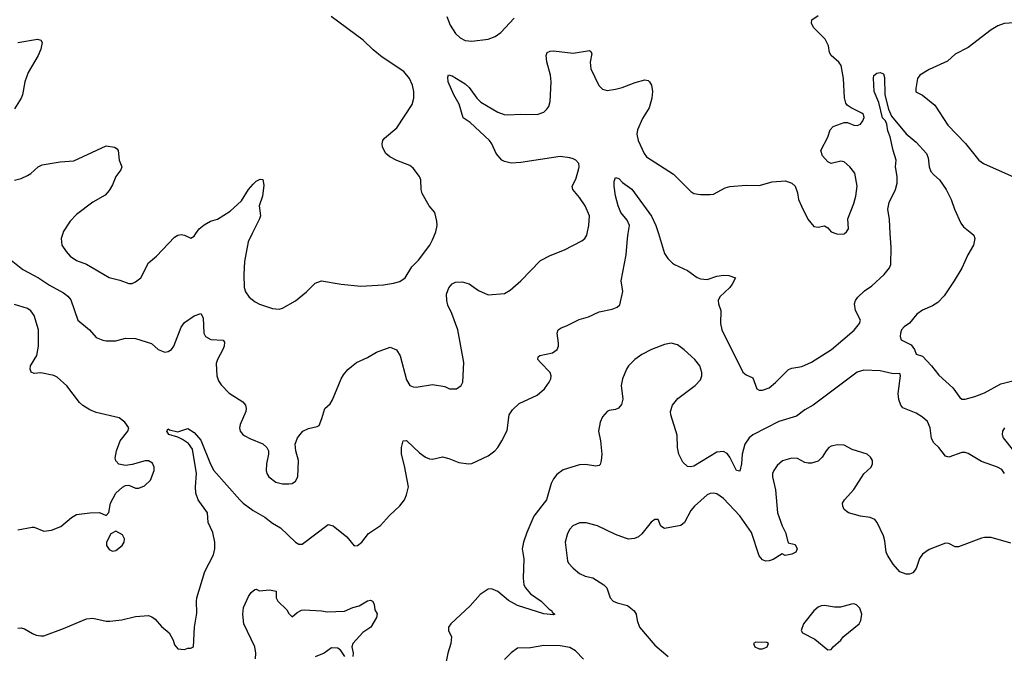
# Model space of a CAD drawing. Header units: inches. Extents: x 1834610 to 2027685, y 642842 to 774116.
# Tile 216 of 256: x 1883321 to 1889351, y 727430 to 731310. Entities that reach past the tile are written whole.
import ezdxf

# ---------------------------------------------------------------- set-up
doc = ezdxf.new("R2010")
doc.units = ezdxf.units.IN
doc.header["$MEASUREMENT"] = 0
doc.layers.add('B8782', color=7, linetype='Continuous')
doc.layers.add('B8783', color=7, linetype='Continuous')

msp = doc.modelspace()

# ---------------------------------------------------------------- linework, layer by layer
at = {"layer": 'B8782', "color": 5}
for points, elevation in [([(1883270, 729837), (1883339.6, 729779.6), (1883436.3, 729730), (1883504.5, 729684.5), (1883590, 729637), (1883616.1, 729616.1), (1883633.7, 729593.7), (1883676.4, 729470), (1883748.4, 729410), (1883790, 729364), (1883830, 729347.7), (1883850, 729343), (1883910, 729344.4), (1883970, 729360.3), (1884030, 729358.7), (1884127.5, 729327.5), (1884170, 729290.6), (1884190, 729281.6), (1884210, 729274.9), (1884230, 729278), (1884250, 729290.6), (1884265.1, 729310), (1884310, 729426.8), (1884330, 729456.3), (1884390, 729497.1), (1884430.4, 729510.4), (1884445.3, 729485.3), (1884449.1, 729390), (1884458.4, 729370), (1884491.4, 729351.4), (1884567.9, 729347.9), (1884575.3, 729335.3), (1884573.4, 729310), (1884565.7, 729290), (1884532.4, 729230), (1884525.2, 729205.2), (1884528, 729130), (1884538.8, 729098.8), (1884554.6, 729074.6), (1884603.9, 729023.9), (1884686.8, 728970), (1884704, 728950), (1884708, 728930), (1884705.5, 728910), (1884670.6, 728830), (1884667.3, 728810), (1884670.7, 728790), (1884686.8, 728770), (1884700.7, 728760.7), (1884730, 728744.4), (1884810, 728713.4), (1884834, 728690), (1884843.8, 728670), (1884844.9, 728650), (1884831.8, 728590), (1884830.4, 728550), (1884834.4, 728530), (1884846, 728510), (1884890, 728478.7), (1884930, 728467.2), (1884970, 728466.7), (1884990, 728470.4), (1885010, 728483), (1885024.2, 728510), (1885028, 728610), (1885011.6, 728670), (1885007.3, 728710), (1885022.7, 728750), (1885054, 728790), (1885090, 728807.3), (1885142, 728818), (1885154.6, 728825.4), (1885172.3, 728867.7), (1885189.4, 728930), (1885222.5, 728957.5), (1885237.2, 728982.8), (1885289.6, 729110), (1885304.2, 729135.8), (1885330, 729167.3), (1885353.1, 729186.9), (1885384, 729210), (1885450, 729240.5), (1885505.6, 729274.4), (1885590, 729304.9), (1885628.3, 729288.3), (1885651.7, 729251.7), (1885690, 729104.7), (1885710.4, 729070.4), (1885730, 729061.6), (1885750, 729060.4), (1885850, 729076.3), (1885924.5, 729064.5), (1885954, 729050), (1885995.3, 729050), (1886024, 729070), (1886034, 729090), (1886041.2, 729210), (1886004.5, 729410), (1885967.3, 729510), (1885942.2, 729562.2), (1885936, 729590), (1885935.7, 729630), (1885950, 729668.4), (1885959.2, 729680.8), (1885970, 729692.3), (1885990, 729702.2), (1886030, 729705.4), (1886072.9, 729692.9), (1886130, 729651.8), (1886190, 729626), (1886290, 729633.4), (1886325.6, 729654.4), (1886390, 729710.4), (1886510, 729835.3), (1886570, 729866.4), (1886658.3, 729901.7), (1886764.4, 729955.6), (1886782.7, 729970), (1886794, 729990), (1886796.2, 730000)], 560), ([(1883310, 727584.4), (1883330, 727586.4), (1883350, 727580.5), (1883398.8, 727550), (1883421.2, 727541.2), (1883450, 727535.8), (1883470, 727537.6), (1883590, 727580.6), (1883730, 727641.3), (1883770, 727644.6), (1883850, 727627), (1883874.1, 727625.9), (1883946.2, 727633.8), (1884030, 727655.5), (1884110, 727660.5), (1884130, 727653.4), (1884150, 727639.1), (1884190, 727594), (1884236.1, 727556.1), (1884261, 727510), (1884270, 727482), (1884290, 727458), (1884330, 727452), (1884350, 727462), (1884370, 727462), (1884386, 727470), (1884392.3, 727590), (1884405.1, 727674.9), (1884403, 727750), (1884406.3, 727770), (1884455.6, 727930), (1884507.7, 728032.3), (1884515.6, 728070), (1884515.6, 728110), (1884503.1, 728170), (1884474.8, 728230), (1884471.8, 728290), (1884413.7, 728370), (1884399.5, 728410), (1884397.4, 728450), (1884403.2, 728530), (1884379.6, 728679.6), (1884354.3, 728714.3), (1884318.8, 728738.8), (1884290, 728753.2), (1884234, 728770), (1884221.2, 728790), (1884230, 728804.7), (1884238.8, 728798.8), (1884290, 728786.8), (1884350, 728806.8), (1884390, 728782), (1884430, 728734.9), (1884488.8, 728588.8), (1884510, 728550.3), (1884670.2, 728370), (1884690, 728349.4), (1884750, 728303.7), (1884822.6, 728262.6), (1884870, 728227.2), (1884919, 728199), (1885010, 728110.5), (1885030, 728099.1), (1885050, 728099.1), (1885210, 728219.1), (1885241, 728210), (1885323.8, 728143.8), (1885368.6, 728088.6), (1885390, 728090.8), (1885416, 728110), (1885456.9, 728163.1), (1885530, 728213.4), (1885585.3, 728274.7), (1885650, 728333.4), (1885676.9, 728370), (1885690, 728401), (1885702, 728450), (1885678, 728578), (1885658.9, 728650), (1885659.6, 728690), (1885670, 728730.8), (1885690, 728733), (1885770, 728658), (1885806.8, 728630), (1885830, 728620.4), (1885850, 728618.4), (1885910, 728633), (1885950, 728623.8), (1886010, 728597.6), (1886069.6, 728590.4), (1886090, 728593), (1886190, 728638.4), (1886231.3, 728670), (1886249.6, 728690), (1886274.5, 728730), (1886305.6, 728794.4), (1886317.7, 728890), (1886338.8, 728921.2), (1886380.6, 728959.4), (1886490, 729010.3), (1886534, 729050), (1886563.5, 729090), (1886573.5, 729110), (1886576.5, 729130), (1886569.8, 729150), (1886509.7, 729210), (1886494, 729230), (1886495.5, 729244.5), (1886507.2, 729252.8), (1886584.5, 729270), (1886612.1, 729290), (1886619.8, 729310), (1886621, 729330), (1886611.6, 729390), (1886619.3, 729410), (1886636.9, 729423.1), (1886670, 729434.4), (1886746.5, 729473.5), (1886804.5, 729490), (1886870, 729520.2), (1886950, 729537), (1886979.3, 729550), (1886995.7, 729564.3), (1887015.4, 729644.6), (1887004.9, 729710), (1887035.6, 729870), (1887043.1, 729970), (1887047.6, 730000)], 540), ([(1883584.9, 730000), (1883575.5, 729970), (1883579.1, 729930), (1883604.9, 729890), (1883630, 729862), (1883670, 729836.4), (1883730, 729812.2), (1883870, 729730.4), (1883935.3, 729715.3), (1883990, 729695.5), (1884010, 729695.5), (1884030, 729703.8), (1884063.7, 729730), (1884110, 729820.5), (1884158, 729862), (1884270, 729979.1), (1884290, 729990.6), (1884310, 729994), (1884330.6, 729990.6), (1884370, 729971.3), (1884390, 729984.7), (1884400.6, 730000)], 580), ([(1884745.3, 730000), (1884720.2, 729950), (1884698.6, 729830), (1884693.7, 729750), (1884696.5, 729670), (1884703.1, 729643.1), (1884727, 729610), (1884762.8, 729582.8), (1884790, 729567.4), (1884870, 729542.4), (1884910, 729538), (1884930, 729543), (1885010, 729587.7), (1885077, 729643), (1885130, 729696), (1885169.1, 729710.9), (1885290.3, 729690.3), (1885410, 729677.4), (1885550, 729687), (1885610, 729696.4), (1885650, 729706.4), (1885680.9, 729730), (1885723.1, 729796.9), (1885762.3, 729837.7), (1885831.8, 729930), (1885850, 729961), (1885865.4, 730000)], 580), ([(1887232.6, 730000), (1887270, 729879.3), (1887290, 729847), (1887319.1, 729819.1), (1887330.4, 729810), (1887410, 729774.7), (1887470, 729731.3), (1887490, 729722.9), (1887530, 729719.3), (1887590, 729739.7), (1887630, 729745.2), (1887662.7, 729742.7), (1887704.7, 729730), (1887684.2, 729690), (1887668.9, 729670), (1887608, 729612), (1887598.3, 729590), (1887599.5, 729570), (1887614.7, 729530), (1887612.5, 729450), (1887620.5, 729410), (1887750, 729151.1), (1887770, 729135.2), (1887810, 729117.7), (1887834.4, 729050), (1887850, 729041.8), (1887870, 729041.1), (1887910, 729055.4), (1887950, 729087.3), (1888030, 729167.1), (1888050, 729175.6), (1888110, 729187.2), (1888170, 729212.8), (1888291.6, 729290), (1888431.6, 729408.4), (1888464.4, 729450), (1888470.6, 729470), (1888440.3, 729530), (1888433.6, 729570), (1888440.3, 729590), (1888453.3, 729610), (1888495.1, 729650), (1888538.9, 729681.1), (1888615.8, 729750), (1888647.8, 729790), (1888655.5, 729810), (1888657.4, 729917.4), (1888652.3, 730000)], 540), ([(1888319.3, 730000), (1888330, 729996), (1888370, 729998.8), (1888371.5, 730000)], 560), ([(1889151.1, 730000), (1889163, 729990), (1889170.4, 729970), (1889161.3, 729930), (1889127, 729870), (1889090, 729789.4), (1889044.2, 729710), (1888981.3, 729618.7), (1888942.6, 729577.4), (1888910, 729557.7), (1888850, 729531), (1888814.1, 729505.9), (1888770, 729452.4), (1888736.4, 729430), (1888721.1, 729410), (1888715.3, 729390), (1888713.7, 729370), (1888718.4, 729350), (1888779.3, 729319.3), (1888800.9, 729290), (1888810, 729262), (1888850, 729248.8), (1888905.2, 729190), (1888950, 729133.7), (1889035.4, 729055.4), (1889077.3, 728997.3), (1889090, 728987), (1889110, 728985.7), (1889170, 729002), (1889230, 729025.2), (1889330, 729079.5), (1889410, 729100.7)], 540), ([(1883310, 728186), (1883397, 728203), (1883410, 728202.4), (1883470, 728177.6), (1883516.5, 728183.5), (1883572.9, 728207.1), (1883638, 728262), (1883670, 728280.4), (1883750.9, 728290.9), (1883810, 728291.3), (1883850, 728274), (1883868, 728292), (1883877.2, 728350), (1883910, 728410.8), (1883950, 728446.8), (1883970, 728457.3), (1883990, 728458.8), (1884030, 728440.7), (1884050, 728440.7), (1884084.8, 728455.2), (1884122.7, 728490), (1884143.7, 728550), (1884143.7, 728570), (1884134.5, 728594.5), (1884109.4, 728609.4), (1884090, 728609.4), (1884010, 728585.1), (1883970, 728579.5), (1883927.8, 728587.8), (1883910, 728609), (1883905.8, 728625.8), (1883913.3, 728670), (1883937.4, 728730), (1883982.9, 728790), (1883989.5, 728810), (1883965.6, 728845.6), (1883930, 728871.6), (1883790, 728904.8), (1883750, 728921.8), (1883707.2, 728947.2), (1883686.5, 728966.5), (1883610, 729067.3), (1883550, 729120.5), (1883531.1, 729131.1), (1883450, 729147.8), (1883410, 729142.9), (1883392, 729152), (1883384.5, 729170), (1883387.6, 729190), (1883426, 729254), (1883436.9, 729310), (1883435.6, 729410), (1883410, 729498), (1883390, 729527.3), (1883370, 729540.5), (1883290, 729565.6)], 560), ([(1889352, 728530), (1889334.6, 728554.6), (1889308.9, 728568.9), (1889210, 728603.5), (1889130, 728653.5), (1889110, 728659.2), (1889090, 728658.7), (1889010, 728631.3), (1888990, 728636.2), (1888950, 728689.3), (1888919.3, 728719.3), (1888904.5, 728744.5), (1888896.9, 728810), (1888879.6, 728850), (1888850, 728875.8), (1888810, 728899.6), (1888730, 728933.3), (1888717.1, 728950), (1888705, 728985), (1888700.8, 729020.8), (1888715.3, 729130), (1888710, 729143.7), (1888670, 729142.3), (1888590, 729159.5), (1888490, 729164.2), (1888450, 729151.6), (1888180.9, 728950), (1888130, 728920.8), (1888077.9, 728882.1), (1887970, 728848.6), (1887810, 728766.8), (1887787.7, 728750), (1887761.3, 728710), (1887746.3, 728650), (1887741.2, 728590), (1887730, 728544.5), (1887710, 728549.6), (1887669.8, 728630), (1887652.8, 728652.8), (1887630, 728664.9), (1887590, 728661.3), (1887450, 728576.5), (1887430, 728571.6), (1887410, 728574.2), (1887381.1, 728601.1), (1887356.6, 728650), (1887349.9, 728689.9), (1887346.4, 728766.4), (1887307.7, 728890), (1887305.6, 728910), (1887318.2, 728950), (1887350.7, 728990), (1887458.4, 729070), (1887490, 729104.2), (1887498.4, 729130), (1887498.8, 729150), (1887485.8, 729190), (1887455.7, 729230), (1887390, 729289), (1887350, 729318.2), (1887310, 729329), (1887270, 729321.7), (1887190.3, 729290), (1887130, 729259.8), (1887088.3, 729230), (1887050.2, 729190), (1887037.5, 729170), (1887012.2, 729110), (1887005, 729070), (1887014.4, 728985.6), (1887007.4, 728952.6), (1886988.8, 728931.2), (1886970, 728923.6), (1886930, 728917.6), (1886919.1, 728910), (1886890, 728877), (1886875.1, 728844.9), (1886864.9, 728790), (1886876.9, 728730), (1886885.3, 728650), (1886882.4, 728610), (1886874.9, 728585.1), (1886870, 728579.3), (1886850, 728575.6), (1886785.8, 728585.8), (1886750, 728583.7), (1886650, 728554.2), (1886610, 728525.4), (1886590, 728498.9), (1886575.9, 728470), (1886547.8, 728370), (1886469.5, 728270), (1886426, 728170), (1886406.7, 728110), (1886397.4, 728070), (1886407.8, 728007.8), (1886403.6, 727890), (1886408.7, 727848.7), (1886419, 727830), (1886450, 727794.3), (1886514.4, 727750), (1886561.7, 727701.7), (1886578.8, 727690), (1886581.4, 727681.4), (1886598, 727670), (1886590, 727666), (1886530, 727672), (1886370, 727722.9), (1886313.5, 727753.5), (1886250, 727808.5), (1886210, 727824.4), (1886190, 727821.7), (1886140.8, 727790), (1886080.2, 727719.8), (1885961.3, 727610), (1885947, 727590), (1885946.4, 727570), (1885964.9, 727530), (1885962.3, 727490), (1885942, 727430), (1885931.6, 727370)], 540), ([(1889352, 728810), (1889340.3, 728790), (1889338, 728770), (1889344.2, 728750), (1889407.6, 728670)], 540), ([(1889390, 728103.7), (1889270, 728139.8), (1889230, 728139.7), (1889210, 728134.3), (1889070, 728082.7), (1889050, 728081.2), (1889010, 728102), (1888990, 728104), (1888890, 728065.2), (1888850, 728037.2), (1888830.7, 728010), (1888810.6, 727950), (1888790, 727922), (1888770, 727915.1), (1888750, 727914.7), (1888710, 727928.5), (1888670, 727975.1), (1888634.7, 728030), (1888627.1, 728050), (1888619.5, 728119.5), (1888611.1, 728150), (1888572.3, 728230), (1888558, 728250), (1888530, 728262.3), (1888470, 728268.7), (1888397.2, 728290), (1888369.5, 728310), (1888362, 728330), (1888360.7, 728350), (1888371.8, 728370), (1888430, 728433), (1888491, 728529), (1888534.5, 728570), (1888543.7, 728590), (1888543.7, 728610), (1888531.5, 728631.5), (1888510, 728649.2), (1888418, 728678), (1888370, 728704), (1888330, 728706.6), (1888290, 728699.3), (1888276, 728690), (1888258.8, 728670), (1888236, 728630), (1888210, 728606.6), (1888170, 728595.1), (1888150, 728595.1), (1888130, 728599.3), (1888083.3, 728623.3), (1888050, 728625.1), (1887991.8, 728608.2), (1887959.4, 728580.6), (1887938.9, 728550), (1887931.7, 728530), (1887931.7, 728510), (1887948.7, 728430), (1887961.1, 728290), (1887990, 728210.7), (1888010.3, 728170), (1888026.4, 728106.4), (1888070, 728095.5), (1888083, 728070), (1888074, 728050), (1888050, 728037), (1888009.5, 728029.5), (1887990, 728039), (1887935.6, 728004.4), (1887910, 727995.1), (1887890, 727993.3), (1887870, 728001.6), (1887850, 728027), (1887801.8, 728170), (1887730, 728271.7), (1887630, 728378.7), (1887590, 728406), (1887570.4, 728409.6), (1887550, 728407.8), (1887530, 728399.6), (1887452.4, 728330), (1887430, 728303.7), (1887393, 728230), (1887370, 728212.3), (1887270, 728194), (1887247.4, 728207.4), (1887230, 728248.7), (1887210, 728249.2), (1887187.1, 728232.9), (1887130, 728160.5), (1887110, 728144), (1887086.6, 728133.4), (1887050, 728129.7), (1887030, 728134.7), (1886970, 728157.4), (1886859.3, 728210), (1886790, 728228.4), (1886750, 728228.4), (1886709.3, 728210.7), (1886689.3, 728190.7), (1886675.9, 728164.1), (1886662.4, 728110), (1886675.3, 727995.3), (1886682, 727982), (1886710.2, 727950.2), (1886750, 727918), (1886783.1, 727903.1), (1886831.5, 727891.5), (1886898.8, 727850), (1886916.3, 727830), (1886938, 727770), (1886956.3, 727750), (1886979.4, 727739.4), (1887042.5, 727722.5), (1887083, 727690), (1887096, 727670), (1887102, 727630), (1887117.1, 727590), (1887210, 727478.7), (1887292, 727410)], 560), ([(1884764.9, 727395.1), (1884767, 727430), (1884761.7, 727470), (1884694.5, 727610), (1884687.3, 727670), (1884692.3, 727710), (1884722.5, 727777.5), (1884738, 727802), (1884760.4, 727819.6), (1884770, 727822), (1884790, 727812), (1884850, 727818), (1884892, 727810), (1884892, 727770), (1884902, 727750), (1884956.9, 727696.9), (1884970, 727674), (1884990, 727654), (1885020.2, 727679.8), (1885046, 727694), (1885063.2, 727696.8), (1885170, 727690.6), (1885204, 727684), (1885310, 727686.8), (1885362, 727710), (1885399.5, 727720.5), (1885450, 727751), (1885470, 727756), (1885482, 727750), (1885490.9, 727730.9), (1885495.3, 727695.3), (1885510.5, 727670.5), (1885506.8, 727650), (1885470.4, 727589.6), (1885423.1, 727556.9), (1885361, 727490), (1885354.8, 727470), (1885362.8, 727430), (1885362, 727410)], 520), ([(1885312.7, 727410), (1885287.3, 727447.3), (1885270, 727461.2), (1885230, 727464), (1885186, 727430), (1885130, 727408.2)], 520), ([(1886774.5, 727394.5), (1886725.5, 727445.5), (1886690, 727464.4), (1886630, 727475.3), (1886530, 727476.9), (1886450, 727462.4), (1886370, 727460.9), (1886330, 727432.7), (1886290, 727392.7)], 560)]:
    msp.add_lwpolyline(points, dxfattribs=dict(at, elevation=elevation))
for points, elevation in [([(1883910, 728178), (1883879.6, 728160.4), (1883852, 728110), (1883852, 728090), (1883870, 728064.7), (1883890, 728056), (1883910, 728058.8), (1883949, 728090), (1883961.2, 728110), (1883964, 728130), (1883950, 728155.3)], 560), ([(1888430, 727732.3), (1888414, 727730), (1888348.1, 727711.9), (1888310, 727711.8), (1888250, 727723), (1888230, 727720.5), (1888210, 727711.3), (1888184.4, 727690), (1888120.7, 727610), (1888106, 727570), (1888115.3, 727555.3), (1888190, 727517.3), (1888270, 727451.3), (1888290, 727452), (1888302, 727470), (1888349.4, 727510.6), (1888364, 727530), (1888462.7, 727610), (1888472.7, 727630), (1888477.2, 727670), (1888466.3, 727706.3), (1888446.3, 727726.3)], 580), ([(1887830, 727498), (1887814, 727490), (1887822, 727470), (1887850, 727458), (1887870, 727458), (1887890, 727464.7), (1887898, 727470), (1887906, 727490), (1887896.4, 727496.4)], 580)]:
    msp.add_lwpolyline(points, close=True, dxfattribs=dict(at, elevation=elevation))
at = {"layer": 'B8783', "color": 5}
for points, elevation in [([(1885865.4, 730000), (1885869.3, 730010), (1885877.2, 730050), (1885876.5, 730076.5), (1885864, 730130), (1885829.2, 730170), (1885786.3, 730246.3), (1885780.5, 730270), (1885778, 730330), (1885769.6, 730350), (1885730, 730401.6), (1885710, 730418), (1885630, 730448.3), (1885587.3, 730470), (1885562.9, 730490), (1885542.9, 730530), (1885540.7, 730550), (1885544.5, 730570), (1885554.5, 730585.5), (1885630, 730647.7), (1885724.4, 730790), (1885734.3, 730830), (1885734, 730870), (1885726.2, 730910), (1885708.3, 730950), (1885673.5, 730993.5), (1885540.3, 731080.3), (1885485, 731125), (1885424.8, 731184.8), (1885228.7, 731330)], 580), ([(1885937.4, 731330), (1885957.6, 731277.6), (1885990, 731226.4), (1886018.4, 731198.4), (1886050, 731182.6), (1886090, 731179.6), (1886190, 731190.3), (1886232.9, 731207.1), (1886267.9, 731232.1), (1886350, 731320.4)], 580), ([(1888371.5, 730000), (1888384, 730010), (1888396, 730030), (1888393.2, 730090), (1888430, 730184.7), (1888442, 730230), (1888449.4, 730290), (1888436.2, 730370), (1888404.5, 730410), (1888370, 730439.5), (1888350, 730444.5), (1888290, 730429.4), (1888270, 730439.3), (1888236.6, 730476.6), (1888226, 730510), (1888269.5, 730590), (1888284.9, 730635.1), (1888303.3, 730656.7), (1888370, 730680.5), (1888390, 730680.4), (1888430, 730663.8), (1888450, 730661.3), (1888470, 730670.4), (1888484.7, 730690), (1888491.5, 730711.5), (1888487.6, 730730), (1888478.4, 730738.4), (1888412.7, 730770), (1888387.5, 730787.5), (1888379.5, 730799.5), (1888371.6, 730831.6), (1888366.3, 730950), (1888351.3, 731030), (1888337, 731050), (1888289.6, 731090), (1888279.7, 731110), (1888273.5, 731150), (1888253.7, 731190), (1888183, 731263), (1888169.6, 731290), (1888172.3, 731310), (1888210, 731335.5)], 560), ([(1889410, 731291.9), (1889350, 731286.8), (1889310, 731272.2), (1889270, 731247.8), (1889130, 731140.2), (1889050, 731098.4), (1889003.4, 731056.6), (1888890, 731006), (1888833.7, 730970), (1888819.6, 730950), (1888808, 730888), (1888808.8, 730868.8), (1888850, 730847.7), (1888926, 730786), (1889004.3, 730664.3), (1889112.7, 730552.7), (1889195.5, 730450), (1889224, 730430), (1889410, 730345.5)], 560), ([(1883310, 731170.7), (1883430, 731190.6), (1883450, 731184.7), (1883458.8, 731170), (1883450.4, 731130), (1883433.7, 731090), (1883373.5, 730986.5), (1883353.1, 730930), (1883338.7, 730850), (1883330.4, 730830), (1883290, 730765.1)], 580), ([(1886796.2, 730000), (1886807.3, 730050), (1886809.6, 730110), (1886782.9, 730170), (1886750, 730222), (1886708.7, 730270), (1886704, 730290), (1886726.2, 730333.8), (1886743.1, 730390), (1886747.1, 730410), (1886744.4, 730430), (1886726, 730450), (1886710, 730457.7), (1886690, 730464.4), (1886630, 730472.2), (1886390, 730435.6), (1886330, 730432.1), (1886290, 730441), (1886274, 730450), (1886238.7, 730490), (1886212.8, 730550), (1886197.3, 730570), (1886080, 730680), (1886036.2, 730710), (1886012.9, 730792.9), (1885980.5, 730850), (1885944.2, 730930), (1885942, 730958), (1885947, 730973), (1885970, 730967.3), (1886050, 730917.6), (1886074.3, 730894.3), (1886120.2, 730830), (1886144.6, 730804.6), (1886250, 730743.2), (1886287.3, 730730), (1886310, 730727.1), (1886390, 730732.6), (1886490.6, 730729.4), (1886530, 730744), (1886550, 730762), (1886560.5, 730779.5), (1886569.8, 730810), (1886575, 730930), (1886570.7, 730970), (1886548.5, 731051.5), (1886545.4, 731090), (1886551.5, 731108.5), (1886570, 731118.4), (1886590, 731119.5), (1886710, 731105.2), (1886810, 731120.7), (1886817.1, 731117.1), (1886824, 731104), (1886815.3, 731050), (1886819.6, 731010), (1886867.1, 730907.1), (1886890, 730883.8), (1886917.6, 730877.6), (1886970, 730884), (1887010, 730894.9), (1887090, 730926.4), (1887150, 730942.8), (1887170, 730938.8), (1887178.8, 730930), (1887190.5, 730910), (1887196.3, 730870), (1887192.7, 730830), (1887175.5, 730770), (1887135.1, 730704.9), (1887104.7, 730635.3), (1887100.5, 730610), (1887108, 730570), (1887145.7, 730490), (1887160.3, 730470), (1887324.8, 730364.8), (1887430, 730257.3), (1887450, 730244.9), (1887490, 730239.1), (1887550, 730239.1), (1887570, 730242), (1887640.5, 730279.5), (1887670, 730288.2), (1887770, 730297.6), (1887850, 730294), (1887930, 730317.6), (1888010, 730323.8), (1888048.7, 730308.7), (1888070.6, 730290), (1888083.8, 730250), (1888090.6, 730210), (1888108.6, 730168.6), (1888147.9, 730087.9), (1888184.5, 730044.5), (1888210, 730038.8), (1888250, 730046.8), (1888270, 730036), (1888290, 730011), (1888319.3, 730000)], 560), ([(1888652.3, 730000), (1888647.1, 730087.1), (1888637.2, 730150), (1888645.6, 730190), (1888683.8, 730270), (1888694, 730310), (1888694.2, 730350), (1888683.5, 730410), (1888688.2, 730450), (1888669, 730510), (1888652, 730592), (1888637.4, 730630), (1888631.2, 730671.2), (1888622.4, 730690), (1888604.1, 730710), (1888582.7, 730802.7), (1888554.5, 730870), (1888548.5, 730951.5), (1888552.1, 730967.9), (1888570, 730982.8), (1888590, 730986.8), (1888610, 730978), (1888616.7, 730956.7), (1888619, 730850), (1888642.3, 730762.3), (1888659.7, 730719.7), (1888750.2, 730610.2), (1888810, 730560.4), (1888874.3, 730490), (1888884.9, 730464.9), (1888890.8, 730410), (1888901, 730381), (1888919.1, 730359.1), (1888954.3, 730330), (1888994, 730270), (1889025.7, 730210), (1889045.2, 730150), (1889083.6, 730063.6), (1889101.5, 730041.5), (1889151.1, 730000)], 540), ([(1883290, 730327), (1883330, 730337), (1883370, 730356.5), (1883390, 730368.7), (1883434.7, 730410), (1883458.1, 730421.9), (1883570, 730440.7), (1883653.7, 730446.3), (1883850, 730538.4), (1883902, 730530), (1883918.8, 730518.8), (1883924, 730510), (1883930.4, 730450.4), (1883946, 730410), (1883941, 730390), (1883910, 730349), (1883890, 730299), (1883870, 730264), (1883843.8, 730236.2), (1883770, 730192.3), (1883670, 730118), (1883630, 730076), (1883588, 730010), (1883584.9, 730000)], 580), ([(1884400.6, 730000), (1884421.2, 730030), (1884450, 730053.4), (1884490, 730075.5), (1884531.5, 730088.5), (1884610, 730137.1), (1884678.8, 730201.2), (1884723, 730270), (1884750, 730303), (1884770, 730322), (1884794.4, 730334.4), (1884810.6, 730330.6), (1884817.1, 730297.1), (1884808.2, 730230), (1884788.5, 730170), (1884795.8, 730110), (1884790.4, 730090), (1884745.3, 730000)], 580), ([(1887047.6, 730000), (1887055.2, 730050), (1887041.7, 730081.7), (1887002.4, 730130), (1886985.4, 730170), (1886968.7, 730231.3), (1886961, 730290), (1886960.8, 730319.2), (1886970, 730342.8), (1886990, 730337.1), (1887012.8, 730312.8), (1887070, 730271.7), (1887190, 730106), (1887217, 730050), (1887232.6, 730000)], 540)]:
    msp.add_lwpolyline(points, dxfattribs=dict(at, elevation=elevation))

doc.saveas('drawing.dxf')
